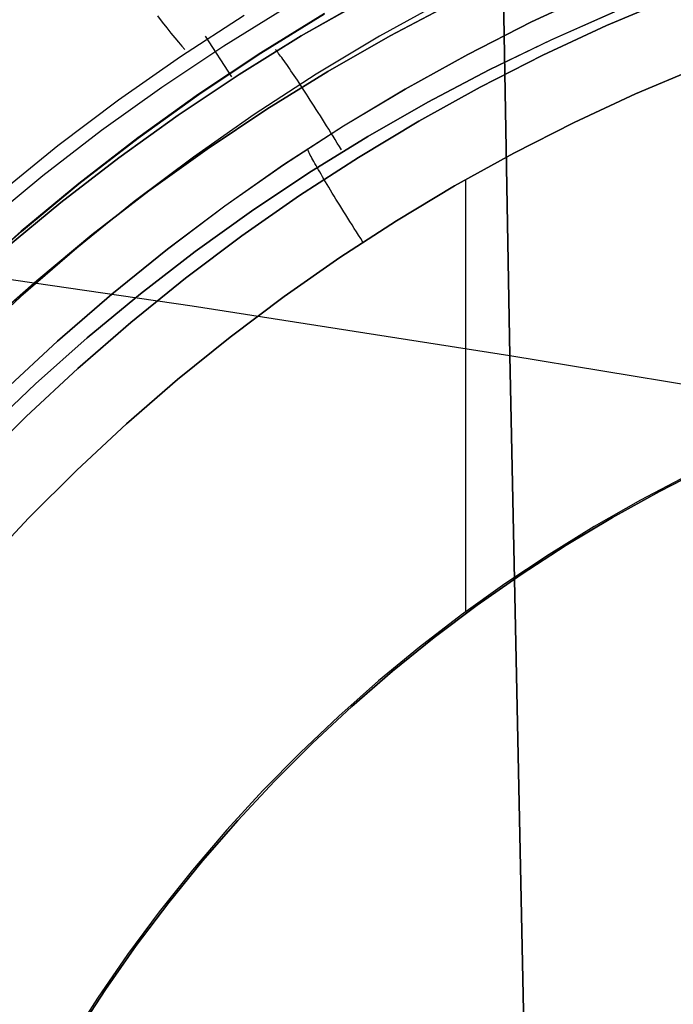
# Model space of a CAD drawing. Header units: millimetres. Extents: x -273 to 273, y -240 to 302.
# Tile 160 of 256: x 153.14 to 158.66, y -145.83 to -137.51. Entities that reach past the tile are written whole.
import ezdxf

# ---------------------------------------------------------------- set-up
doc = ezdxf.new("R2010")
doc.units = ezdxf.units.MM
doc.header["$MEASUREMENT"] = 0
doc.layers.add('IGES level 1', color=7, linetype='Continuous', true_color=0x3e413d)
doc.layers.add('IGES level 2', color=7, linetype='Continuous', true_color=0x008000)

msp = doc.modelspace()

# ---------------------------------------------------------------- linework, layer by layer
at = {"layer": 'IGES level 1'}
for p, q in [((157.4641, -137.5286, 413.3585), (158.0126, -137.2731, 413.3874)), ((158.0128, -137.2733, 413.3873), (157.4644, -137.5288, 413.3584)), ((154.8637, -137.7303, 419.1241), (155.397, -137.4008, 419.151)), ((156.0546, -137.3399, 418.1537), (155.5185, -137.6466, 418.1266)), ((155.519, -137.6472, 418.1264), (156.0551, -137.3405, 418.1534)), ((156.7277, -137.3462, 411.5062), (156.1808, -137.6491, 411.4863)), ((156.2691, -137.6465, 417.6113), (156.8053, -137.364, 417.6404)), ((156.8053, -137.364, 417.6404), (156.2691, -137.6465, 417.6113)), ((158.6437, -137.3274, 413.8994), (158.0974, -137.5593, 413.8684)), ((158.0974, -137.5593, 413.8684), (158.6437, -137.3274, 413.8994)), ((154.3043, -137.4782, 420.5262), (154.3447, -137.5299, 420.4032)), ((154.5, -137.8202, 419.6161), (155.0368, -137.4714, 419.6493)), ((154.5, -137.8204, 419.6161), (155.0368, -137.4716, 419.6493)), ((155.7141, -137.456, 409.9332), (155.1774, -137.7881, 409.9053)), ((155.1787, -137.7915, 409.9054), (155.7153, -137.4596, 409.9333)), ((157.6304, -137.6793, 417.4734), (158.1648, -137.4435, 417.5035)), ((158.1653, -137.4436, 417.5036), (157.631, -137.6794, 417.4734)), ((154.3447, -137.5299, 420.4032), (154.3827, -137.578, 420.278)), ((156.9248, -137.803, 413.3306), (157.4641, -137.5286, 413.3585)), ((157.4644, -137.5288, 413.3584), (156.9251, -137.8032, 413.3304)), ((158.0974, -137.5593, 413.8684), (157.5593, -137.8101, 413.8384)), ((157.5593, -137.8101, 413.8384), (158.0974, -137.5593, 413.8684)), ((154.3827, -137.578, 420.278), (154.4184, -137.6224, 420.1507)), ((154.4184, -137.6224, 420.1507), (154.4517, -137.6631, 420.0215)), ((154.9326, -137.9924, 418.103), (154.7097, -137.6479, 419.6345)), ((155.5185, -137.6466, 418.1266), (154.9931, -137.9717, 418.1006)), ((154.9937, -137.9723, 418.1004), (155.519, -137.6472, 418.1264)), ((156.1808, -137.6491, 411.4863), (155.6448, -137.9708, 411.4671)), ((155.7429, -137.9473, 417.5832), (156.2691, -137.6465, 417.6113)), ((156.2691, -137.6465, 417.6113), (155.7429, -137.9473, 417.5832)), ((154.342, -138.0781, 419.0984), (154.8637, -137.7303, 419.1241)), ((154.4517, -137.6631, 420.0215), (154.4825, -137.6999, 419.8906)), ((154.4825, -137.6999, 419.8906), (154.5108, -137.7328, 419.7581)), ((154.5108, -137.7328, 419.7581), (154.5366, -137.7619, 419.6242)), ((157.1045, -137.9334, 417.4442), (157.6304, -137.6793, 417.4734)), ((157.631, -137.6794, 417.4734), (157.105, -137.9335, 417.4443)), ((153.9756, -138.1875, 419.5844), (154.5, -137.8202, 419.6161)), ((153.9756, -138.1877, 419.5844), (154.5, -137.8204, 419.6161)), ((155.1774, -137.7881, 409.9053), (154.6524, -138.1385, 409.8786)), ((154.6538, -138.1419, 409.8787), (155.1787, -137.7915, 409.9054)), ((155.3064, -137.768, 418.0886), (155.3004, -137.7609, 418.1209)), ((155.313, -137.7761, 418.0566), (155.3064, -137.768, 418.0886)), ((155.3201, -137.7851, 418.025), (155.313, -137.7761, 418.0566)), ((155.3278, -137.795, 417.9938), (155.3201, -137.7851, 418.025)), ((155.336, -137.8058, 417.963), (155.3278, -137.795, 417.9938)), ((155.3447, -137.8175, 417.9327), (155.336, -137.8058, 417.963)), ((155.3539, -137.8301, 417.9029), (155.3447, -137.8175, 417.9327)), ((156.3954, -138.0961, 413.3036), (156.9248, -137.803, 413.3306)), ((156.9251, -137.8032, 413.3304), (156.3957, -138.0963, 413.3035)), ((157.5593, -137.8101, 413.8384), (157.0303, -138.0794, 413.8094)), ((157.0303, -138.0794, 413.8094), (157.5593, -137.8101, 413.8384)), ((155.3637, -137.8435, 417.8736), (155.3539, -137.8301, 417.9029)), ((155.3739, -137.8578, 417.845), (155.3637, -137.8435, 417.8736)), ((155.3846, -137.8729, 417.8169), (155.3739, -137.8578, 417.845)), ((155.3958, -137.8888, 417.7894), (155.3846, -137.8729, 417.8169)), ((155.4074, -137.9055, 417.7626), (155.3958, -137.8888, 417.7894)), ((155.4194, -137.923, 417.7365), (155.4074, -137.9055, 417.7626)), ((154.9931, -137.9717, 418.1006), (154.4794, -138.3148, 418.0758)), ((154.4799, -138.3153, 418.0756), (154.9937, -137.9723, 418.1004)), ((155.6448, -137.9708, 411.4671), (155.1203, -138.3111, 411.4487)), ((155.2274, -138.2662, 417.5563), (155.7429, -137.9473, 417.5832)), ((155.7429, -137.9473, 417.5832), (155.2274, -138.2662, 417.5563)), ((155.4319, -137.9413, 417.7112), (155.4194, -137.923, 417.7365)), ((155.4448, -137.9603, 417.6866), (155.4319, -137.9413, 417.7112)), ((155.4581, -137.9799, 417.6628), (155.4448, -137.9603, 417.6866)), ((155.4718, -138.0003, 417.6398), (155.4581, -137.9799, 417.6628)), ((156.5876, -138.2056, 417.4161), (157.1045, -137.9334, 417.4442)), ((157.105, -137.9335, 417.4443), (156.5882, -138.2057, 417.4161)), ((158.8667, -137.9134, 414.1554), (158.3407, -138.1366, 414.1255)), ((158.3409, -138.1365, 414.1255), (158.8668, -137.9134, 414.1554)), ((155.4858, -138.0214, 417.6176), (155.4718, -138.0003, 417.6398)), ((155.5002, -138.0431, 417.5963), (155.4858, -138.0214, 417.6176)), ((155.5149, -138.0654, 417.5759), (155.5002, -138.0431, 417.5963)), ((155.5304, -138.0889, 417.5558), (155.5151, -138.0656, 417.5757)), ((153.8326, -138.4438, 419.0738), (154.342, -138.0781, 419.0984)), ((154.6524, -138.1385, 409.8786), (154.1398, -138.5069, 409.8531)), ((154.1412, -138.5101, 409.8533), (154.6538, -138.1419, 409.8787)), ((155.546, -138.1129, 417.5369), (155.5304, -138.0889, 417.5558)), ((155.562, -138.1374, 417.519), (155.546, -138.1129, 417.5369)), ((155.5782, -138.1625, 417.5021), (155.562, -138.1374, 417.519)), ((155.8764, -138.4074, 413.2778), (156.3954, -138.0961, 413.3036)), ((156.3957, -138.0963, 413.3035), (155.8767, -138.4076, 413.2776)), ((157.0303, -138.0794, 413.8094), (156.5109, -138.3671, 413.7815)), ((156.5109, -138.3671, 413.7815), (157.0303, -138.0794, 413.8094)), ((158.3407, -138.1366, 414.1255), (157.8228, -138.3779, 414.0966)), ((157.8229, -138.3779, 414.0966), (158.3409, -138.1365, 414.1255)), ((153.4642, -138.5729, 419.5543), (153.9756, -138.1875, 419.5844)), ((153.4642, -138.5731, 419.5543), (153.9756, -138.1877, 419.5844)), ((155.5947, -138.188, 417.4862), (155.5782, -138.1625, 417.5021)), ((155.6114, -138.214, 417.4714), (155.5947, -138.188, 417.4862)), ((155.6283, -138.2405, 417.4576), (155.6114, -138.214, 417.4714)), ((155.6455, -138.2674, 417.445), (155.6283, -138.2405, 417.4576)), ((156.0804, -138.4956, 417.389), (156.5876, -138.2056, 417.4161)), ((156.5882, -138.2057, 417.4161), (156.081, -138.4957, 417.389)), ((154.4794, -138.3148, 418.0758), (153.9777, -138.6755, 418.0521)), ((153.9782, -138.676, 418.0519), (154.4799, -138.3153, 418.0756)), ((155.1203, -138.3111, 411.4487), (154.608, -138.6695, 411.431)), ((154.7232, -138.6028, 417.5305), (155.2274, -138.2662, 417.5563)), ((155.2274, -138.2662, 417.5563), (154.7232, -138.6028, 417.5305)), ((155.6628, -138.2946, 417.4334), (155.6455, -138.2674, 417.445)), ((155.6802, -138.3222, 417.423), (155.6628, -138.2946, 417.4334)), ((155.6978, -138.3502, 417.4136), (155.6802, -138.3222, 417.423)), ((155.3686, -138.7366, 413.253), (155.8764, -138.4074, 413.2778)), ((155.8767, -138.4076, 413.2776), (155.3689, -138.7368, 413.2529)), ((155.7155, -138.3784, 417.4054), (155.6978, -138.3502, 417.4136)), ((155.7333, -138.4068, 417.3984), (155.7155, -138.3784, 417.4054)), ((155.7512, -138.4355, 417.3925), (155.7333, -138.4068, 417.3984)), ((156.5109, -138.3671, 413.7815), (156.0019, -138.6726, 413.7547)), ((156.0019, -138.6726, 413.7547), (156.5109, -138.3671, 413.7815)), ((157.8228, -138.3779, 414.0966), (157.3136, -138.6372, 414.0687)), ((157.3137, -138.6372, 414.0687), (157.8229, -138.3779, 414.0966)), ((153.3361, -138.8268, 419.0505), (153.8326, -138.4438, 419.0738)), ((155.7691, -138.4643, 417.3877), (155.7512, -138.4355, 417.3925)), ((155.7871, -138.4933, 417.3842), (155.7691, -138.4643, 417.3877)), ((152.9665, -138.9759, 419.5258), (153.4642, -138.5729, 419.5543)), ((152.9665, -138.9761, 419.5258), (153.4642, -138.5731, 419.5543)), ((154.1398, -138.5069, 409.8531), (153.6402, -138.8928, 409.8289)), ((153.6416, -138.8959, 409.8291), (154.1412, -138.5101, 409.8533)), ((155.5835, -138.8029, 417.363), (156.0804, -138.4956, 417.389)), ((156.081, -138.4957, 417.389), (155.5841, -138.803, 417.363)), ((155.8051, -138.5224, 417.3818), (155.7871, -138.4933, 417.3842)), ((155.823, -138.5516, 417.3805), (155.8051, -138.5224, 417.3818)), ((155.841, -138.5809, 417.3805), (155.823, -138.5516, 417.3805)), ((154.2309, -138.9565, 417.5059), (154.7232, -138.6028, 417.5305)), ((154.7232, -138.6028, 417.5305), (154.2309, -138.9565, 417.5059)), ((155.5744, -138.6101, 413.2989), (155.5706, -138.6017, 413.2668)), ((155.5788, -138.6195, 413.3306), (155.5744, -138.6101, 413.2989)), ((155.5838, -138.6297, 413.3619), (155.5788, -138.6195, 413.3306)), ((155.5894, -138.6407, 413.3929), (155.5838, -138.6297, 413.3619)), ((155.5955, -138.6526, 413.4234), (155.5894, -138.6407, 413.3929)), ((155.6022, -138.6654, 413.4535), (155.5955, -138.6526, 413.4234)), ((155.8588, -138.6101, 417.3816), (155.841, -138.5809, 417.3805)), ((157.3136, -138.6372, 414.0687), (156.8136, -138.9141, 414.0418)), ((156.8137, -138.914, 414.0418), (157.3137, -138.6372, 414.0687)), ((153.9777, -138.6755, 418.0521), (153.4888, -139.0533, 418.0296)), ((153.4893, -139.0538, 418.0293), (153.9782, -138.676, 418.0519)), ((154.608, -138.6695, 411.431), (154.1084, -139.0455, 411.4143)), ((154.8724, -139.0833, 413.2293), (155.3686, -138.7366, 413.253)), ((155.3689, -138.7368, 413.2529), (154.8727, -139.0835, 413.2292)), ((156.0019, -138.6726, 413.7547), (155.5037, -138.9957, 413.729)), ((155.5037, -138.9957, 413.729), (156.0019, -138.6726, 413.7547)), ((155.6095, -138.679, 413.4831), (155.6022, -138.6654, 413.4535)), ((155.6173, -138.6934, 413.5121), (155.6095, -138.679, 413.4831)), ((155.6257, -138.7086, 413.5406), (155.6173, -138.6934, 413.5121)), ((155.6346, -138.7246, 413.5685), (155.6257, -138.7086, 413.5406)), ((155.644, -138.7413, 413.5958), (155.6346, -138.7246, 413.5685)), ((155.0975, -139.1272, 417.3381), (155.5835, -138.8029, 417.363)), ((155.5841, -138.803, 417.363), (155.0981, -139.1273, 417.3381)), ((155.6539, -138.7588, 413.6224), (155.644, -138.7413, 413.5958)), ((155.6643, -138.777, 413.6484), (155.6539, -138.7588, 413.6224)), ((155.6752, -138.7958, 413.6736), (155.6643, -138.777, 413.6484)), ((155.6866, -138.8154, 413.6981), (155.6752, -138.7958, 413.6736)), ((155.6984, -138.8357, 413.7218), (155.6866, -138.8154, 413.6981)), ((152.853, -139.2268, 419.0284), (153.3361, -138.8268, 419.0505)), ((153.6402, -138.8928, 409.8289), (153.1541, -139.2957, 409.806)), ((153.1556, -139.2987, 409.8062), (153.6416, -138.8959, 409.8291)), ((155.7107, -138.8565, 413.7447), (155.6984, -138.8357, 413.7218)), ((155.724, -138.8789, 413.7677), (155.7108, -138.8567, 413.7449)), ((155.7377, -138.9018, 413.7897), (155.724, -138.8789, 413.7677)), ((155.7518, -138.9253, 413.8108), (155.7377, -138.9018, 413.7897)), ((156.9079, -142.5102, 414.123), (156.9089, -138.8636, 414.0508)), ((153.751, -139.3272, 417.4826), (154.2309, -138.9565, 417.5059)), ((154.2309, -138.9565, 417.5059), (153.751, -139.3272, 417.4826)), ((155.7663, -138.9494, 413.8308), (155.7518, -138.9253, 413.8108)), ((155.7812, -138.974, 413.8499), (155.7663, -138.9494, 413.8308)), ((155.7965, -138.9992, 413.868), (155.7812, -138.974, 413.8499)), ((156.8136, -138.9141, 414.0418), (156.3235, -139.2082, 414.0159)), ((156.3236, -139.2081, 414.0159), (156.8137, -138.914, 414.0418)), ((153.4888, -139.0533, 418.0296), (153.0132, -139.4478, 418.0082)), ((153.0137, -139.4482, 418.008), (153.4893, -139.0538, 418.0293)), ((154.1084, -139.0455, 411.4143), (153.6222, -139.4386, 411.3983)), ((155.5037, -138.9957, 413.729), (155.017, -139.336, 413.7045)), ((155.017, -139.336, 413.7045), (155.5037, -138.9957, 413.729)), ((155.8121, -139.0248, 413.8851), (155.7965, -138.9992, 413.868)), ((155.8281, -139.0509, 413.9011), (155.8121, -139.0248, 413.8851)), ((155.8445, -139.0774, 413.9161), (155.8281, -139.0509, 413.9011)), ((154.3886, -139.4471, 413.2068), (154.8724, -139.0833, 413.2293)), ((154.8727, -139.0835, 413.2292), (154.3889, -139.4472, 413.2067)), ((154.6229, -139.4681, 417.3143), (155.0975, -139.1272, 417.3381)), ((155.0981, -139.1273, 417.3381), (154.6235, -139.4683, 417.3144)), ((155.8611, -139.1043, 413.9299), (155.8445, -139.0774, 413.9161)), ((155.8781, -139.1316, 413.9427), (155.8611, -139.1043, 413.9299)), ((155.8953, -139.1592, 413.9544), (155.8781, -139.1316, 413.9427)), ((156.3235, -139.2082, 414.0159), (155.8439, -139.5192, 413.9912)), ((155.844, -139.5191, 413.9912), (156.3236, -139.2081, 414.0159)), ((155.9127, -139.1871, 413.9649), (155.8953, -139.1592, 413.9544)), ((155.9304, -139.2153, 413.9743), (155.9127, -139.1871, 413.9649)), ((155.9483, -139.2436, 413.9825), (155.9304, -139.2153, 413.9743)), ((153.1541, -139.2957, 409.806), (152.6823, -139.7152, 409.7845)), ((152.6838, -139.7181, 409.7846), (153.1556, -139.2987, 409.8062)), ((155.9663, -139.2722, 413.9896), (155.9483, -139.2436, 413.9825)), ((155.9846, -139.301, 413.9955), (155.9663, -139.2722, 413.9896)), ((156.003, -139.3299, 414.0002), (155.9846, -139.301, 413.9955)), ((153.2843, -139.7142, 417.4605), (153.751, -139.3272, 417.4826)), ((153.751, -139.3272, 417.4826), (153.2843, -139.7142, 417.4605)), ((155.017, -139.336, 413.7045), (154.5424, -139.693, 413.6812)), ((154.5424, -139.693, 413.6812), (155.017, -139.336, 413.7045)), ((156.0214, -139.3588, 414.0038), (156.003, -139.3299, 414.0002)), ((156.04, -139.3878, 414.0061), (156.0214, -139.3588, 414.0038)), ((153.6222, -139.4386, 411.3983), (153.15, -139.8485, 411.3833)), ((153.9177, -139.8274, 413.1855), (154.3886, -139.4471, 413.2068)), ((154.3889, -139.4472, 413.2067), (153.918, -139.8276, 413.1853)), ((154.1604, -139.8253, 417.2918), (154.6229, -139.4681, 417.3143)), ((154.6235, -139.4683, 417.3144), (154.161, -139.8254, 417.2918)), ((155.8439, -139.5192, 413.9912), (155.3754, -139.8467, 413.9675)), ((155.3755, -139.8467, 413.9675), (155.844, -139.5191, 413.9912)), ((152.8311, -140.1171, 417.4396), (153.2843, -139.7142, 417.4605)), ((153.2843, -139.7142, 417.4605), (152.8311, -140.1171, 417.4396)), ((154.5424, -139.693, 413.6812), (154.0805, -140.0664, 413.6591)), ((154.0805, -140.0664, 413.6591), (154.5424, -139.693, 413.6812)), ((153.15, -139.8485, 411.3833), (152.6924, -140.2747, 411.3691)), ((153.4603, -140.224, 413.1653), (153.9177, -139.8274, 413.1855)), ((153.918, -139.8276, 413.1853), (153.4606, -140.2242, 413.1652)), ((153.7104, -140.1983, 417.2704), (154.1604, -139.8253, 417.2918)), ((154.161, -139.8254, 417.2918), (153.711, -140.1984, 417.2705)), ((155.3754, -139.8467, 413.9675), (154.9186, -140.1904, 413.945)), ((154.9187, -140.1903, 413.945), (155.3755, -139.8467, 413.9675)), ((154.0805, -140.0664, 413.6591), (153.6317, -140.4556, 413.6382)), ((153.6317, -140.4556, 413.6382), (154.0805, -140.0664, 413.6591)), ((153.0169, -140.6362, 413.1464), (153.4603, -140.224, 413.1653)), ((153.4606, -140.2242, 413.1652), (153.0172, -140.6364, 413.1462)), ((153.2735, -140.5866, 417.2503), (153.7104, -140.1983, 417.2704)), ((153.711, -140.1984, 417.2705), (153.2742, -140.5867, 417.2504)), ((154.9186, -140.1904, 413.945), (154.4739, -140.5498, 413.9237)), ((154.474, -140.5497, 413.9237), (154.9187, -140.1903, 413.945)), ((153.6317, -140.4556, 413.6382), (153.1968, -140.8602, 413.6186)), ((153.1968, -140.8602, 413.6186), (153.6317, -140.4556, 413.6382)), ((154.4739, -140.5498, 413.9237), (154.0419, -140.9244, 413.9036)), ((154.042, -140.9243, 413.9036), (154.474, -140.5497, 413.9237)), ((152.8503, -140.9898, 417.2314), (153.2735, -140.5866, 417.2503)), ((153.2742, -140.5867, 417.2504), (152.851, -140.9899, 417.2315)), ((153.1968, -140.8602, 413.6186), (152.7762, -141.2797, 413.6003)), ((152.7762, -141.2797, 413.6003), (153.1968, -140.8602, 413.6186)), ((154.0419, -140.9244, 413.9036), (153.6232, -141.3139, 413.8847)), ((153.6233, -141.3138, 413.8847), (154.042, -140.9243, 413.9036)), ((153.6232, -141.3139, 413.8847), (153.2183, -141.7177, 413.867)), ((153.2184, -141.7176, 413.867), (153.6233, -141.3138, 413.8847)), ((158.5431, -141.4947, 414.2052), (158.9474, -141.2888, 414.2274)), ((158.9474, -141.2888, 414.2274), (158.5431, -141.4947, 414.2052)), ((158.9475, -141.2887, 417.6304), (158.5432, -141.4947, 417.6081)), ((158.5432, -141.4947, 417.6081), (158.9475, -141.2887, 417.6304)), ((158.7806, -141.3602, 416.5263), (158.3832, -141.5688, 416.5263)), ((158.3832, -141.5688, 416.5263), (157.9932, -141.7909, 416.5263)), ((158.1463, -141.7146, 414.1837), (158.5431, -141.4947, 414.2052)), ((158.5431, -141.4947, 414.2052), (158.1463, -141.7146, 414.1837)), ((158.5432, -141.4947, 417.6081), (158.1464, -141.7146, 417.5866)), ((158.1464, -141.7146, 417.5866), (158.5432, -141.4947, 417.6081)), ((153.2183, -141.7177, 413.867), (152.8276, -142.1353, 413.8506)), ((152.8277, -142.1352, 413.8506), (153.2184, -141.7176, 413.867)), ((157.7573, -141.9482, 414.1631), (158.1463, -141.7146, 414.1837)), ((158.1463, -141.7146, 414.1837), (157.7573, -141.9482, 414.1631)), ((158.1464, -141.7146, 417.5866), (157.7574, -141.9482, 417.5659)), ((157.7574, -141.9482, 417.5659), (158.1464, -141.7146, 417.5866)), ((157.9932, -141.7909, 416.5263), (157.6112, -142.0264, 416.5263)), ((157.3767, -142.1952, 414.1433), (157.7573, -141.9482, 414.1631)), ((157.7573, -141.9482, 414.1631), (157.3767, -142.1952, 414.1434)), ((157.7574, -141.9482, 417.5659), (157.3768, -142.1952, 417.546)), ((157.3768, -142.1952, 417.5461), (157.7574, -141.9482, 417.5659)), ((157.6112, -142.0264, 416.5263), (157.2375, -142.2749, 416.5263)), ((157.0049, -142.4554, 414.1245), (157.3767, -142.1952, 414.1433)), ((157.3767, -142.1952, 414.1434), (157.0049, -142.4554, 414.1245)), ((157.3768, -142.1952, 417.546), (157.005, -142.4554, 417.5271)), ((157.005, -142.4554, 417.5271), (157.3768, -142.1952, 417.5461)), ((157.2375, -142.2749, 416.5263), (156.8726, -142.5362, 416.5263)), ((156.6423, -142.7284, 414.1065), (157.0049, -142.4554, 414.1245)), ((157.0049, -142.4554, 414.1245), (156.6423, -142.7284, 414.1065)), ((157.005, -142.4554, 417.5271), (156.6424, -142.7284, 417.509)), ((156.6424, -142.7284, 417.5091), (157.005, -142.4554, 417.5271)), ((156.8726, -142.5362, 416.5263), (156.517, -142.8099, 416.5263)), ((156.6424, -142.7284, 417.509), (156.2895, -143.0138, 417.4919)), ((156.2895, -143.0138, 414.0894), (156.6423, -142.7284, 414.1065)), ((156.6423, -142.7284, 414.1065), (156.2895, -143.0138, 414.0894)), ((156.2895, -143.0138, 417.4919), (156.6424, -142.7284, 417.5091)), ((156.517, -142.8099, 416.5263), (156.171, -143.0957, 416.5263)), ((155.9467, -143.3114, 414.0733), (156.2895, -143.0138, 414.0894)), ((156.2895, -143.0138, 414.0894), (155.9467, -143.3114, 414.0733)), ((156.2895, -143.0138, 417.4919), (155.9468, -143.3114, 417.4757)), ((155.9468, -143.3114, 417.4758), (156.2895, -143.0138, 417.4919)), ((156.171, -143.0957, 416.5263), (155.8351, -143.3933, 416.5263)), ((155.6145, -143.6208, 414.0581), (155.9467, -143.3114, 414.0733)), ((155.9467, -143.3114, 414.0733), (155.6145, -143.6208, 414.0582)), ((155.9468, -143.3114, 417.4757), (155.6146, -143.6208, 417.4605)), ((155.6146, -143.6208, 417.4605), (155.9468, -143.3114, 417.4758)), ((155.8351, -143.3933, 416.5263), (155.5097, -143.7023, 416.5263)), ((155.2933, -143.9416, 414.044), (155.6145, -143.6208, 414.0581)), ((155.6145, -143.6208, 414.0582), (155.2933, -143.9416, 414.044)), ((155.6146, -143.6208, 417.4605), (155.2934, -143.9416, 417.4463)), ((155.2934, -143.9416, 417.4463), (155.6146, -143.6208, 417.4605)), ((155.5097, -143.7023, 416.5263), (155.1951, -144.0224, 416.5263)), ((155.43, -143.7813, 414.0549), (155.43, -143.7813, 417.4573)), ((154.9834, -144.2734, 414.0308), (155.2933, -143.9416, 414.044)), ((155.2933, -143.9416, 414.044), (154.9834, -144.2734, 414.0308)), ((155.2934, -143.9416, 417.4463), (154.9835, -144.2734, 417.4331)), ((154.9835, -144.2734, 417.4331), (155.2934, -143.9416, 417.4463)), ((155.1951, -144.0224, 416.5263), (154.8917, -144.3531, 416.5263)), ((154.6852, -144.6157, 414.0186), (154.9834, -144.2734, 414.0308)), ((154.9834, -144.2734, 414.0308), (154.6852, -144.6157, 414.0186)), ((154.9835, -144.2734, 417.4331), (154.6853, -144.6157, 417.4209)), ((154.6853, -144.6157, 417.4209), (154.9835, -144.2734, 417.4331)), ((154.8917, -144.3531, 416.5263), (154.6, -144.6941, 416.5263)), ((154.6853, -144.6157, 417.4209), (154.3991, -144.9683, 417.4097)), ((154.3991, -144.9683, 414.0075), (154.6852, -144.6157, 414.0186)), ((154.6852, -144.6157, 414.0186), (154.3991, -144.9683, 414.0075)), ((154.3991, -144.9683, 417.4097), (154.6853, -144.6157, 417.4209)), ((154.6, -144.6941, 416.5263), (154.3202, -145.045, 416.5263)), ((154.3991, -144.9683, 417.4097), (154.1254, -145.3306, 417.3995)), ((154.1254, -145.3307, 413.9974), (154.3991, -144.9683, 414.0075)), ((154.3991, -144.9683, 414.0075), (154.1254, -145.3307, 413.9974)), ((154.1254, -145.3306, 417.3996), (154.3991, -144.9683, 417.4097)), ((154.3202, -145.045, 416.5263), (154.0526, -145.4053, 416.5263)), ((153.8644, -145.7023, 413.9884), (154.1254, -145.3307, 413.9974)), ((154.1254, -145.3307, 413.9974), (153.8644, -145.7023, 413.9884)), ((154.1254, -145.3306, 417.3995), (153.8645, -145.7023, 417.3905)), ((153.8645, -145.7023, 417.3905), (154.1254, -145.3306, 417.3996)), ((154.0526, -145.4053, 416.5263), (153.7977, -145.7746, 416.5263)), ((153.8645, -145.7023, 417.3905), (153.6166, -146.0828, 417.3825)), ((153.6166, -146.0828, 413.9804), (153.8644, -145.7023, 413.9884)), ((153.8644, -145.7023, 413.9884), (153.6166, -146.0828, 413.9804)), ((153.6166, -146.0828, 417.3825), (153.8645, -145.7023, 417.3905)), ((153.7977, -145.7746, 416.5263), (153.5557, -146.1526, 416.5263))]:
    msp.add_line(p, q, dxfattribs=at)
at = {"layer": 'IGES level 2', "color": 31, "true_color": 0xfabe47}
for p, q in [((154.7527, 0.2611, 471.7849), (157.2805, -140.3481, 478.0094)), ((157.2805, -140.3481, 478.0094), (154.7527, 0.2611, 471.7849)), ((154.5979, -139.9291, 477.5939), (151.8488, -139.5285, 477.2179)), ((157.2805, -140.3481, 478.0094), (154.5979, -139.9291, 477.5939)), ((157.2805, -140.3481, 478.0094), (157.8029, -165.4056, 478.442)), ((160.0851, -140.8104, 478.4768), (157.2805, -140.3481, 478.0094)), ((157.8029, -165.4056, 478.442), (157.2805, -140.3481, 478.0094))]:
    msp.add_line(p, q, dxfattribs=at)

doc.saveas('drawing.dxf')
